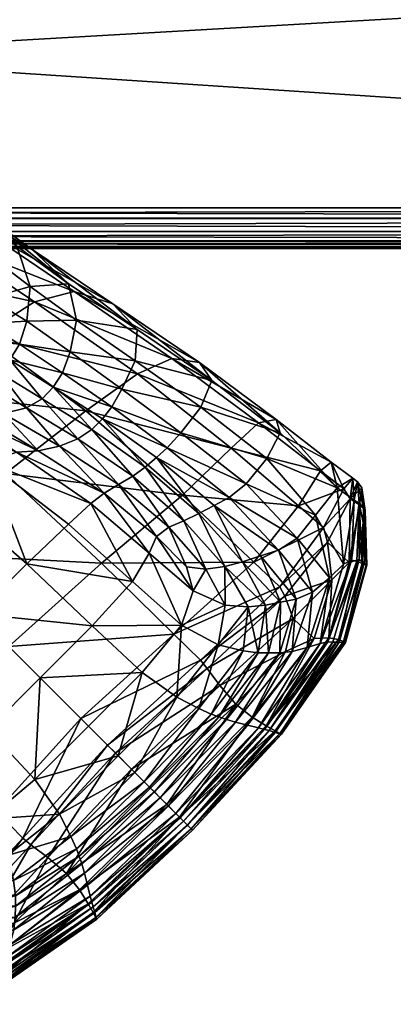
# Model space of a CAD drawing. Header units: millimetres. Extents: x -1220 to 1220, y -575 to 575.
# Tile 97 of 144: x 1014 to 1039, y -575 to -510. Entities that reach past the tile are written whole.
import ezdxf

# ---------------------------------------------------------------- set-up
doc = ezdxf.new("R2010")
doc.units = ezdxf.units.MM
doc.layers.get('0').update_dxf_attribs({"true_color": 0x5890e1})

msp = doc.modelspace()

# ---------------------------------------------------------------- meshes
at = {"color": 221, "true_color": 0xe5a6d7}
mesh = msp.add_polyface(dxfattribs=at)
corners = [(1182.76, -497.29, 720.799), (1178.756, -498.94, 720.799), (1179.073, -499.883, 720.708), (1182.314, -496.401, 720.89), (1178.44, -497.997, 720.89), (1173.668, -500.28, 720.799), (1173.47, -499.305, 720.89), (1181.416, -494.613, 720.951), (1177.803, -496.101, 720.951), (1178.121, -497.049, 720.921), (1181.865, -495.507, 720.921), (1173.074, -497.345, 720.951), (1173.272, -498.325, 720.921), (1167.129, -498.195, 720.951), (1167.222, -499.189, 720.921), (1167.314, -500.184, 720.89), (1159.423, -498.53, 720.951), (1159.445, -499.528, 720.921), (821.787, -498.53, 720.951), (821, -498.53, 720.951), (821, -499.528, 720.921), (821.787, -499.528, 720.921), (820.562, -498.529, 720.889), (1179.188, -500.226, 720.663), (1183.37, -498.503, 720.663), (1167.456, -501.717, 710.949), (1159.5, -502.062, 710.949), (1159.488, -464.426, 710.949), (821.787, -464.426, 720.951), (821, -464.426, 720.951), (821, -464.426, 710.949), (821.787, -464.426, 710.949), (821.787, -522.214, 710.949), (841.938, -464.426, 710.949), (841.938, -502.062, 710.949), (1159.488, 0, 710.949), (1197.06, 0, 710.949), (841.938, 0, 710.949), (821.787, 0, 710.949), (821, 0, 710.949), (820.562, -464.426, 711.012), (821, 0, 720.951), (821.787, 0, 720.951), (1193.527, 0, 720.951), (1159.488, 0, 720.951), (1159.488, -464.426, 720.951), (1196.714, -472.459, 710.949), (1178.93, -499.457, 710.949), (1184.121, -492.99, 720.951), (1191.098, -482.806, 720.951)]
mesh.append_faces([[corners[k] for k in face] for face in [(25, 26, 27), (46, 47, 27), (47, 25, 27), (11, 8, 13), (8, 48, 13), (16, 13, 45), (13, 49, 45)]], dxfattribs={"color": 221})
mesh.append_faces([[corners[k] for k in face] for face in [(0, 1, 2), (3, 4, 1), (5, 1, 4), (4, 6, 5), (7, 8, 9), (9, 10, 7), (10, 9, 4), (8, 11, 12), (12, 9, 8), (9, 12, 6), (6, 4, 9), (11, 13, 14), (14, 12, 11), (12, 14, 15), (15, 6, 12), (13, 16, 17), (17, 14, 13), (18, 19, 20), (20, 21, 18), (20, 19, 22), (2, 23, 24), (16, 18, 21), (21, 17, 16), (18, 28, 29), (29, 19, 18), (30, 31, 32), (31, 33, 34), (34, 32, 31), (34, 33, 27), (27, 26, 34), (27, 35, 36), (35, 27, 33), (33, 37, 35), (37, 33, 31), (31, 38, 37), (38, 31, 30), (30, 39, 38), (39, 30, 40), (41, 29, 28), (28, 42, 41), (43, 44, 45), (18, 16, 45), (45, 28, 18), (28, 45, 44), (44, 42, 28)]], dxfattribs={"vtx2": -1, "color": 221})
mesh = msp.add_polyface(dxfattribs=at)
corners = [(1173.865, -501.255, 720.708), (1179.073, -499.883, 720.708), (1178.756, -498.94, 720.799), (1173.668, -500.28, 720.799), (1167.498, -502.165, 720.707), (1167.406, -501.175, 720.799), (1173.47, -499.305, 720.89), (1167.314, -500.184, 720.89), (1159.51, -502.514, 720.707), (1159.488, -501.52, 720.799), (1159.467, -500.526, 720.89), (821.787, -502.515, 720.707), (821.787, -501.52, 720.799), (821.787, -500.526, 720.89), (1167.222, -499.189, 720.921), (1159.445, -499.528, 720.921), (821.787, -499.528, 720.921), (821, -499.528, 720.921), (821, -500.526, 720.89), (1159.955, -523.001, 710.949), (1159.5, -502.062, 710.949), (1167.456, -501.717, 710.949), (1169.396, -522.591, 710.949), (1177.935, -521.371, 710.949), (1173.776, -500.814, 710.949), (1185.61, -519.351, 710.949), (1178.93, -499.457, 710.949), (1173.937, -501.609, 720.663), (1179.188, -500.226, 720.663), (1167.531, -502.525, 720.663), (1159.518, -502.876, 720.663), (821, -502.515, 720.707), (821, -502.876, 720.663), (821.787, -502.876, 720.663), (1177.796, -520.688, 718.274), (1185.389, -518.691, 718.274), (1169.332, -521.896, 718.274), (1159.94, -522.303, 718.274), (821.787, -522.303, 718.274), (821, -501.52, 720.799), (821.787, -522.214, 710.949), (821, -523.001, 710.949), (821, -464.426, 710.949), (841.938, -502.062, 710.949)]
mesh.append_faces([[corners[k] for k in face] for face in [(20, 19, 43), (43, 19, 40), (24, 21, 26)]], dxfattribs={"color": 221})
mesh.append_faces([[corners[k] for k in face] for face in [(0, 1, 2), (2, 3, 0), (4, 0, 3), (3, 5, 4), (5, 3, 6), (6, 7, 5), (8, 4, 5), (5, 9, 8), (9, 5, 7), (7, 10, 9), (11, 8, 9), (9, 12, 11), (12, 9, 10), (10, 13, 12), (14, 15, 10), (10, 7, 14), (16, 17, 18), (18, 13, 16), (19, 20, 21), (21, 22, 19), (23, 22, 21), (21, 24, 23), (25, 23, 24), (24, 26, 25), (0, 27, 28), (28, 1, 0), (4, 29, 27), (27, 0, 4), (8, 30, 29), (29, 4, 8), (31, 32, 33), (33, 11, 31), (27, 34, 35), (35, 28, 27), (29, 36, 34), (34, 27, 29), (37, 36, 29), (29, 30, 37), (38, 33, 32), (31, 11, 12), (12, 39, 31), (39, 12, 13), (13, 18, 39), (15, 16, 13), (13, 10, 15), (8, 11, 33), (33, 30, 8), (30, 33, 38), (40, 41, 42)]], dxfattribs={"vtx2": -1, "color": 221})
mesh = msp.add_polyface(dxfattribs=at)
corners = [(821.787, -523.016, 718.186), (1159.955, -523.017, 718.186), (1159.94, -522.303, 718.274), (821.787, -522.303, 718.274), (821.787, -525.001, 715.942), (821, -525.001, 715.942), (821, -525.001, 715.659), (821.787, -525.001, 715.659), (821, -523.016, 718.186), (821, -523.885, 717.955), (821.787, -523.885, 717.955), (821, -524.505, 717.503), (821.787, -524.505, 717.503), (821.787, -523.001, 710.949), (1159.955, -523.001, 710.949), (1159.974, -523.876, 711.074), (821.787, -523.876, 711.074), (1159.988, -524.501, 711.449), (821.787, -524.501, 711.449), (1159.998, -525.001, 715.942), (1159.996, -524.877, 716.833), (821.787, -524.877, 716.833), (1159.988, -524.505, 717.503), (821.787, -525.001, 712.949), (821, -525.001, 712.949), (821, -524.876, 712.074), (821.787, -524.876, 712.074), (821, -524.501, 711.449), (821, -523.001, 710.949), (821.787, -522.214, 710.949), (821, -502.876, 720.663), (821, -522.303, 718.274), (1159.998, -525.001, 713.256), (1159.998, -525.001, 715.659), (821.787, -525.001, 713.256), (821, -525.001, 713.256), (820.562, -524.939, 715.656), (1159.998, -525.001, 712.949), (1159.974, -523.885, 717.955), (821, -523.876, 711.074), (821, -524.877, 716.833), (1159.996, -524.876, 712.074), (1159.518, -502.876, 720.663)]
mesh.append_faces([[corners[k] for k in face] for face in [(13, 28, 29), (14, 13, 29)]], dxfattribs={"color": 221})
mesh.append_faces([[corners[k] for k in face] for face in [(0, 1, 2), (2, 3, 0), (4, 5, 6), (6, 7, 4), (0, 8, 9), (9, 10, 0), (10, 9, 11), (11, 12, 10), (13, 14, 15), (15, 16, 13), (16, 15, 17), (17, 18, 16), (4, 19, 20), (20, 21, 4), (21, 20, 22), (22, 12, 21), (23, 24, 25), (25, 26, 23), (26, 25, 27), (27, 18, 26), (30, 31, 3), (32, 33, 7), (7, 34, 32), (35, 6, 36), (34, 23, 37), (8, 0, 3), (3, 31, 8), (19, 4, 7), (1, 0, 10), (10, 38, 1), (38, 10, 12), (12, 22, 38), (28, 13, 16), (16, 39, 28), (39, 16, 18), (18, 27, 39), (5, 4, 21), (21, 40, 5), (40, 21, 12), (12, 11, 40), (37, 23, 26), (26, 41, 37), (41, 26, 18), (18, 17, 41), (3, 2, 42), (35, 34, 7), (7, 6, 35), (24, 23, 34), (34, 35, 24)]], dxfattribs={"vtx2": -1, "color": 221})
at = {"color": 196, "true_color": 0x390888}
mesh = msp.add_polyface(dxfattribs=at)
corners = [(1008.247, -520.091, 28.279), (1011.211, -522.262, 20.885), (1014.101, -524.854, 22.01), (1011.491, -522.857, 29.62), (1004.297, -518.329, 26.829), (1007.577, -520.673, 19.627), (1015.105, -525.072, 14.304), (1011.912, -523.784, 13.032), (1005.941, -520.76, 63.551), (1003.602, -517.428, 62.353), (1004.509, -518.122, 58.144), (1006.765, -521.438, 59.291), (1007.162, -523.906, 64.448), (1007.869, -524.455, 60.083), (1006.665, -523.498, 67.68), (1005.359, -520.213, 66.78), (1007.477, -520.052, 45.472), (1005.836, -518.995, 52.409), (1001.966, -516.08, 50.844), (1007.979, -522.304, 53.449), (1009.406, -523.305, 46.402), (1006.278, -523.164, 70.314), (1004.872, -519.74, 69.531), (1005.907, -522.84, 72.751), (1004.408, -519.269, 72.143), (1003.897, -518.726, 74.953), (1005.461, -522.457, 75.391), (1004.923, -521.974, 78.479), (1003.324, -518.122, 78.089), (1005.703, -518.438, 36.105), (1009.322, -521.298, 37.658), (1003.603, -517.151, 43.811), (1001.483, -516.575, 34.437), (1008.993, -524.321, 12.081), (1004.452, -521.027, 18.589), (1001.127, -522.964, 17.749), (1010.867, -524.387, 38.531), (1012.638, -525.729, 30.419), (1005.248, -525.863, 78.349), (1004.276, -521.348, 82.258)]
mesh.append_faces([[corners[k] for k in face] for face in [(0, 1, 2), (2, 3, 0), (1, 0, 4), (4, 5, 1), (6, 1, 5), (5, 7, 6), (8, 9, 10), (10, 11, 8), (12, 8, 11), (11, 13, 12), (8, 12, 14), (14, 15, 8), (9, 8, 15), (16, 17, 18), (19, 17, 16), (16, 20, 19), (13, 11, 19), (17, 19, 11), (11, 10, 17), (21, 22, 15), (15, 14, 21), (22, 21, 23), (23, 24, 22), (25, 24, 23), (23, 26, 25), (26, 27, 28), (29, 0, 3), (3, 30, 29), (31, 29, 30), (30, 16, 31), (0, 29, 32), (32, 4, 0), (33, 34, 35), (34, 33, 7), (7, 5, 34), (36, 20, 16), (16, 30, 36), (30, 3, 37), (38, 27, 26), (39, 27, 38)]], dxfattribs={"vtx2": -1, "color": 196})
at = {"color": 221, "true_color": 0xe5a6d7}
mesh = msp.add_polyface(dxfattribs=at)
corners = [(1169.582, -524.585, 715.942), (1159.998, -525.001, 715.942), (1159.998, -525.001, 715.659), (1169.582, -524.585, 715.659), (1178.332, -523.335, 715.942), (1178.332, -523.335, 715.659), (1185.389, -518.691, 718.274), (1177.796, -520.688, 718.274), (1177.938, -521.389, 718.186), (1169.398, -522.608, 718.186), (1169.332, -521.896, 718.274), (1159.955, -523.017, 718.186), (1159.94, -522.303, 718.274), (1169.57, -524.461, 716.833), (1159.996, -524.877, 716.833), (1169.536, -524.09, 717.503), (1159.988, -524.505, 717.503), (1169.582, -524.585, 712.949), (1159.998, -525.001, 712.949), (1159.996, -524.876, 712.074), (1169.57, -524.46, 712.074), (1159.988, -524.501, 711.449), (1169.536, -524.086, 711.449), (1178.307, -523.213, 716.833), (1178.233, -522.848, 717.503), (1178.332, -523.335, 712.949), (1178.307, -523.212, 712.074), (1178.233, -522.844, 711.449), (1185.616, -519.369, 718.186), (1178.11, -522.24, 717.954), (1169.478, -523.473, 717.954), (1159.974, -523.885, 717.955), (1159.955, -523.001, 710.949), (1169.396, -522.591, 710.949), (1169.478, -523.463, 711.074), (1159.974, -523.876, 711.074), (1177.935, -521.371, 710.949), (1178.108, -522.23, 711.074), (1169.582, -524.585, 713.256), (1159.998, -525.001, 713.256), (1178.332, -523.335, 713.256), (821.787, -525.001, 713.256), (821.787, -525.001, 715.659)]
mesh.append_faces([[corners[k] for k in face] for face in [(0, 1, 2), (2, 3, 0), (4, 0, 3), (3, 5, 4), (6, 7, 8), (9, 8, 7), (7, 10, 9), (11, 9, 10), (10, 12, 11), (1, 0, 13), (13, 14, 1), (14, 13, 15), (15, 16, 14), (17, 18, 19), (19, 20, 17), (20, 19, 21), (21, 22, 20), (0, 4, 23), (23, 13, 0), (13, 23, 24), (24, 15, 13), (25, 17, 20), (20, 26, 25), (26, 20, 22), (22, 27, 26), (28, 8, 29), (8, 9, 30), (30, 29, 8), (29, 30, 15), (15, 24, 29), (9, 11, 31), (31, 30, 9), (30, 31, 16), (16, 15, 30), (32, 33, 34), (34, 35, 32), (35, 34, 22), (22, 21, 35), (33, 36, 37), (37, 34, 33), (34, 37, 27), (27, 22, 34), (38, 3, 2), (2, 39, 38), (40, 5, 3), (3, 38, 40), (17, 38, 39), (39, 18, 17), (25, 40, 38), (38, 17, 25), (18, 39, 41), (42, 2, 1)]], dxfattribs={"vtx2": -1, "color": 221})
at = {"color": 196, "true_color": 0x390888}
mesh = msp.add_polyface(dxfattribs=at)
corners = [(1015.259, -528.522, 6.385), (1008.993, -524.321, 12.081), (1005.649, -526.42, 11.347), (1008.891, -525.209, 54.051), (1007.979, -522.304, 53.449), (1009.406, -523.305, 46.402), (1010.036, -526.044, 47.012), (1007.869, -524.455, 60.083), (1001.127, -522.964, 17.749), (1011.112, -526.838, 39.626), (1004.541, -530.327, 77.818), (1005.248, -525.863, 78.349), (1005.807, -526.017, 75.289), (1005.461, -522.457, 75.391), (1005.907, -522.84, 72.751), (1006.272, -526.023, 72.856), (1005.439, -529.378, 74.736), (1005.949, -528.997, 72.614), (1006.633, -526.075, 70.623), (1006.346, -528.745, 70.624), (1006.278, -523.164, 70.314), (1006.665, -523.498, 67.68), (1007.004, -526.157, 68.12), (1006.758, -528.529, 68.27), (1007.502, -526.254, 64.875), (1007.313, -528.26, 65.053), (1007.162, -523.906, 64.448), (1008.174, -526.47, 60.424), (1008.006, -528.069, 60.568), (1009.067, -526.91, 54.303), (1008.828, -528.09, 54.408), (1010.01, -527.403, 47.711), (1009.777, -528.236, 47.262), (1010.829, -527.78, 41.845), (1004.607, -525.365, 82.462), (1004.276, -521.348, 82.258), (1003.819, -529.441, 82.827)]
mesh.append_faces([[corners[k] for k in face] for face in [(0, 1, 2), (3, 4, 5), (5, 6, 3), (4, 3, 7), (8, 2, 1), (9, 6, 5), (10, 11, 12), (13, 12, 11), (12, 13, 14), (14, 15, 12), (16, 12, 15), (15, 17, 16), (18, 19, 17), (17, 15, 18), (20, 18, 15), (15, 14, 20), (18, 20, 21), (21, 22, 18), (19, 18, 22), (22, 23, 19), (24, 25, 23), (23, 22, 24), (26, 24, 22), (22, 21, 26), (24, 26, 7), (7, 27, 24), (25, 24, 27), (27, 28, 25), (29, 30, 28), (28, 27, 29), (3, 29, 27), (27, 7, 3), (29, 3, 6), (6, 31, 29), (30, 29, 31), (31, 32, 30), (32, 31, 33), (11, 34, 35), (34, 11, 10), (10, 36, 34)]], dxfattribs={"vtx2": -1, "color": 196})
mesh = msp.add_polyface(dxfattribs=at)
corners = [(1022.059, -530.359, 10.708), (1017.506, -527.338, 15.487), (1015.105, -525.072, 14.304), (1020.436, -528.644, 8.911), (1011.912, -523.784, 13.032), (1017.892, -527.84, 7.24), (1024.337, -532.273, 3.087), (1015.259, -528.522, 6.385), (1008.993, -524.321, 12.081), (1005.649, -526.42, 11.347), (1011.837, -530.72, 5.966), (1022.073, -533.266, 2.273), (1011.211, -522.262, 20.885), (1014.101, -524.854, 22.01), (1012.958, -533.21, 23.137), (1010.789, -531.926, 31.128), (1011.37, -531.004, 31.07), (1013.635, -532.342, 23.105), (1014.992, -527.51, 22.649), (1018.049, -529.734, 16.173), (1014.757, -529.803, 22.954), (1017.623, -531.834, 16.503), (1012.296, -528.272, 31.937), (1012.638, -525.729, 30.419), (1011.491, -522.857, 29.62), (1009.933, -530.329, 39.259), (1010.867, -524.387, 38.531), (1011.112, -526.838, 39.626), (1009.406, -523.305, 46.402), (1009.322, -521.298, 37.658), (1010.475, -529.334, 39.189), (1010.846, -528.422, 39.82), (1012, -529.95, 31.015), (1014.269, -531.31, 23.075), (1017.116, -533.214, 16.618), (1010.829, -527.78, 41.845), (1009.777, -528.236, 47.262), (1010.01, -527.403, 47.711), (1010.036, -526.044, 47.012)]
mesh.append_faces([[corners[k] for k in face] for face in [(0, 1, 2), (3, 2, 4), (4, 5, 3), (6, 5, 7), (8, 7, 5), (5, 4, 8), (9, 10, 7), (11, 7, 10), (12, 2, 1), (1, 13, 12), (14, 15, 16), (16, 17, 14), (18, 13, 1), (1, 19, 18), (20, 18, 19), (19, 21, 20), (18, 20, 22), (22, 23, 18), (13, 18, 23), (23, 24, 13), (25, 16, 15), (26, 23, 22), (22, 27, 26), (28, 26, 27), (23, 26, 29), (30, 31, 22), (22, 32, 30), (25, 30, 32), (32, 16, 25), (33, 17, 16), (16, 32, 33), (20, 33, 32), (32, 22, 20), (33, 20, 21), (21, 34, 33), (35, 31, 36), (27, 35, 37), (37, 38, 27), (35, 27, 22), (22, 31, 35)]], dxfattribs={"vtx2": -1, "color": 196})
mesh = msp.add_polyface(dxfattribs=at)
corners = [(1020.436, -528.644, 8.911), (1026.161, -532.531, 5.307), (1026.984, -533.708, 7.82), (1022.059, -530.359, 10.708), (1015.105, -525.072, 14.304), (1017.892, -527.84, 7.24), (1024.337, -532.273, 3.087), (1015.259, -528.522, 6.385), (1022.073, -533.266, 2.273), (1021.93, -532.409, 11.94), (1026.247, -535.472, 9.513), (1021.038, -534.281, 12.652), (1024.937, -537.173, 10.481), (1017.623, -531.834, 16.503), (1018.049, -529.734, 16.173), (1017.506, -527.338, 15.487), (1018.135, -537.566, 12.538), (1021.755, -540.036, 10.609), (1020.818, -540.584, 9.821), (1016.911, -538.051, 11.484), (1019.863, -541.158, 9.027), (1024.147, -543.404, 8.993), (1025.141, -542.991, 9.404), (1023.322, -544.021, 8.538), (1019.052, -536.959, 12.89), (1022.582, -539.432, 10.858), (1019.764, -536.25, 12.89), (1023.332, -538.799, 10.838), (1026.136, -542.497, 9.489), (1027.133, -541.968, 9.41), (1028.256, -538.189, 0.516), (1030.064, -536.515, 1.409), (1018.651, -535.723, 2.168), (1025.052, -541.284, 0.516), (1013.352, -539.853, 2.078), (1019.694, -545.775, 0.516), (1020.371, -535.459, 12.89), (1017.116, -533.214, 16.618), (1024.042, -538.164, 10.818), (1028.134, -541.448, 9.328), (1029.255, -540.544, 9.067)]
mesh.append_faces([[corners[k] for k in face] for face in [(0, 1, 2), (2, 3, 0), (4, 0, 3), (1, 0, 5), (5, 6, 1), (7, 8, 6), (9, 3, 2), (2, 10, 9), (11, 9, 10), (10, 12, 11), (9, 11, 13), (13, 14, 9), (3, 9, 14), (14, 15, 3), (16, 17, 18), (19, 18, 20), (21, 18, 17), (17, 22, 21), (23, 20, 18), (24, 25, 17), (17, 16, 24), (25, 24, 26), (26, 27, 25), (25, 28, 22), (22, 17, 25), (28, 25, 27), (27, 29, 28), (8, 30, 31), (31, 6, 8), (30, 8, 32), (32, 33, 30), (34, 35, 33), (11, 36, 37), (36, 11, 12), (12, 38, 36), (26, 36, 38), (38, 27, 26), (39, 29, 27), (27, 38, 39), (38, 12, 40)]], dxfattribs={"vtx2": -1, "color": 196})
mesh = msp.add_polyface(dxfattribs=at)
corners = [(1011.837, -530.72, 5.966), (1018.651, -535.723, 2.168), (1022.073, -533.266, 2.273), (1016.911, -538.051, 11.484), (1013.228, -535.888, 15.124), (1014.735, -535.522, 16.26), (1018.135, -537.566, 12.538), (1020.818, -540.584, 9.821), (1019.863, -541.158, 9.027), (1015.515, -538.366, 10.431), (1011.432, -535.921, 13.975), (1014.077, -538.46, 10.082), (1018.984, -541.836, 8.76), (1012.188, -539.137, 10.05), (1017.509, -543.201, 8.748), (1007.331, -535.599, 13.478), (1009.532, -535.51, 13.564), (1006.924, -534.46, 5.603), (1013.352, -539.853, 2.078), (1015.77, -534.933, 16.633), (1019.052, -536.959, 12.89), (1016.506, -534.153, 16.625), (1019.764, -536.25, 12.89), (1012.958, -533.21, 23.137), (1012.011, -533.845, 22.839), (1010.789, -531.926, 31.128), (1010.004, -532.615, 30.944), (1013.635, -532.342, 23.105), (1014.768, -545.834, 8.721), (1009.434, -541.199, 9.949), (1025.052, -541.284, 0.516), (1010.567, -534.179, 21.879), (1008.77, -534.101, 20.883), (1014.269, -531.31, 23.075), (1017.116, -533.214, 16.618), (1020.371, -535.459, 12.89), (1017.623, -531.834, 16.503), (1021.038, -534.281, 12.652)]
mesh.append_faces([[corners[k] for k in face] for face in [(0, 1, 2), (3, 4, 5), (5, 6, 3), (7, 3, 6), (8, 9, 3), (4, 3, 9), (9, 10, 4), (11, 9, 8), (8, 12, 11), (13, 11, 12), (12, 14, 13), (11, 13, 15), (15, 16, 11), (9, 11, 16), (16, 10, 9), (17, 18, 1), (1, 0, 17), (19, 20, 6), (6, 5, 19), (20, 19, 21), (21, 22, 20), (23, 19, 5), (5, 24, 23), (25, 23, 24), (24, 26, 25), (19, 23, 27), (27, 21, 19), (28, 29, 13), (30, 1, 18), (26, 24, 31), (4, 31, 24), (24, 5, 4), (31, 4, 10), (10, 32, 31), (27, 33, 34), (34, 21, 27), (35, 22, 21), (21, 34, 35), (34, 36, 37)]], dxfattribs={"vtx2": -1, "color": 196})
mesh = msp.add_polyface(dxfattribs=at)
corners = [(1036.297, -540.161, 4.033), (1035.706, -540.876, 0.961), (1036.13, -541.538, 0.648), (1036.603, -540.414, 4.004), (1036.386, -541.615, 7.084), (1036.711, -541.805, 6.946), (1035.266, -540.798, 7.461), (1034.876, -539.1, 4.062), (1034.159, -539.679, 1.077), (1034.363, -543.418, -0.063), (1032.717, -542.003, 0.082), (1036.896, -540.805, 3.976), (1037.119, -542.31, 3.956), (1037.132, -543.208, 5.805), (1037.008, -542.125, 6.622), (1036.748, -541.919, 1.324), (1036.982, -543.087, 2.115), (1030.612, -538.858, 8.453), (1031.506, -537.177, 6.966), (1033.842, -542.603, 8.156), (1029.255, -540.544, 9.067), (1032.615, -544.137, 8.283), (1024.937, -537.173, 10.481), (1026.247, -535.472, 9.513), (1026.984, -533.708, 7.82), (1031.235, -536.287, 4.088), (1026.161, -532.531, 5.307), (1024.337, -532.273, 3.087), (1030.064, -536.515, 1.409), (1028.256, -538.189, 0.516), (1025.052, -541.284, 0.516), (1028.134, -541.448, 9.328), (1024.042, -538.164, 10.818)]
mesh.append_faces([[corners[k] for k in face] for face in [(0, 1, 2), (2, 3, 0), (4, 0, 3), (3, 5, 4), (0, 4, 6), (6, 7, 0), (1, 0, 7), (7, 8, 1), (2, 1, 9), (10, 9, 1), (1, 8, 10), (11, 12, 13), (13, 14, 11), (3, 11, 14), (14, 5, 3), (11, 3, 2), (2, 15, 11), (12, 11, 15), (15, 16, 12), (17, 18, 6), (6, 19, 17), (20, 17, 19), (19, 21, 20), (17, 20, 22), (22, 23, 17), (18, 17, 23), (23, 24, 18), (25, 7, 6), (6, 18, 25), (26, 25, 18), (18, 24, 26), (25, 26, 27), (27, 28, 25), (7, 25, 28), (28, 8, 7), (29, 10, 8), (8, 28, 29), (10, 29, 30), (20, 31, 32), (31, 20, 21)]], dxfattribs={"vtx2": -1, "color": 196})
mesh = msp.add_polyface(dxfattribs=at)
corners = [(1026.594, -546.176, 8.621), (1024.147, -543.404, 8.993), (1025.141, -542.991, 9.404), (1027.833, -546.008, 8.708), (1025.314, -546.014, 8.48), (1023.322, -544.021, 8.538), (1020.818, -540.584, 9.821), (1022.834, -545.126, 8.327), (1018.984, -541.836, 8.76), (1019.863, -541.158, 9.027), (1025.751, -547.609, 8.333), (1024.991, -549.874, 8.188), (1021.736, -546.997, 8.259), (1017.509, -543.201, 8.748), (1026.136, -542.497, 9.489), (1024.662, -554.633, 8.076), (1022.375, -552.992, 8.139), (1027.394, -551.183, 8.14), (1026.122, -555.372, 8.038), (1009.434, -541.199, 9.949), (1014.768, -545.834, 8.721), (1011.422, -549.126, 8.704), (1012.188, -539.137, 10.05), (1019.08, -549.912, 8.236), (1015.643, -553.348, 8.236), (1018.831, -556.536, 8.139), (1027.857, -548.566, 8.329), (1026.231, -552.197, -0.063), (1024.479, -550.475, 0.082), (1018.335, -556.04, 0.082), (1026.67, -552.728, -0.063), (1020.089, -557.794, -0.063), (1027.517, -553.855, -0.063), (1020.61, -558.315, -0.063), (1019.694, -545.775, 0.516), (1029.755, -545.719, 0.082), (1025.052, -541.284, 0.516), (1013.352, -539.853, 2.078), (1007.432, -545.137, 2.036), (1013.571, -551.276, 0.516), (1012.207, -556.784, 8.236)]
mesh.append_faces([[corners[k] for k in face] for face in [(0, 1, 2), (2, 3, 0), (1, 0, 4), (4, 5, 1), (6, 1, 5), (7, 8, 9), (9, 5, 7), (10, 7, 5), (5, 4, 10), (7, 10, 11), (11, 12, 7), (8, 7, 12), (12, 13, 8), (3, 2, 14), (15, 16, 11), (11, 17, 15), (18, 15, 17), (19, 20, 21), (22, 13, 20), (23, 12, 11), (11, 16, 23), (24, 23, 16), (16, 25, 24), (23, 24, 21), (21, 20, 23), (12, 23, 20), (20, 13, 12), (11, 10, 26), (10, 4, 0), (27, 28, 29), (30, 27, 31), (32, 30, 33), (34, 28, 35), (35, 36, 34), (34, 37, 38), (38, 39, 34), (28, 34, 39), (39, 29, 28), (21, 24, 40)]], dxfattribs={"vtx2": -1, "color": 196})
mesh = msp.add_polyface(dxfattribs=at)
corners = [(1037.212, -545.903, 3.95), (1037.049, -545.781, 1.569), (1035.69, -550.96, 1.569), (1037.18, -545.91, 6.337), (1035.819, -551.018, 3.95), (1037.132, -543.208, 5.805), (1037.119, -542.31, 3.956), (1036.982, -543.087, 2.115), (1036.22, -545.58, 8.046), (1036.386, -541.615, 7.084), (1036.711, -541.805, 6.946), (1036.566, -545.653, 7.891), (1034.636, -550.987, 7.983), (1034.14, -551.081, 7.985), (1035.683, -545.853, 8.054), (1035.266, -540.798, 7.461), (1034.363, -543.418, -0.063), (1034.619, -544.39, -0.063), (1036.13, -541.538, 0.648), (1032.717, -542.003, 0.082), (1029.755, -545.719, 0.082), (1031.471, -547.34, -0.063), (1031.806, -547.969, -0.063), (1034.909, -546.875, -0.063), (1036.058, -545.737, 0.063), (1036.925, -545.795, 7.486), (1035.723, -551.024, 6.332), (1035.394, -551.008, 7.466), (1037.008, -542.125, 6.622), (1036.718, -545.549, 0.44), (1036.748, -541.919, 1.324), (1034.716, -550.716, 0.063), (1035.343, -550.82, 0.44), (1034.753, -546.745, 8.019), (1033.641, -547.698, 8), (1032.615, -544.137, 8.283), (1033.842, -542.603, 8.156), (1032.559, -548.155, 8.055), (1031.516, -548.362, 8.146), (1030.188, -545.305, 8.535), (1031.392, -544.912, 8.41)]
mesh.append_faces([[corners[k] for k in face] for face in [(0, 1, 2), (3, 0, 4), (0, 3, 5), (5, 6, 0), (1, 0, 6), (6, 7, 1), (8, 9, 10), (10, 11, 8), (12, 8, 11), (13, 14, 8), (9, 8, 14), (14, 15, 9), (16, 17, 18), (16, 19, 20), (20, 21, 16), (17, 16, 21), (21, 22, 17), (17, 23, 24), (24, 18, 17), (23, 17, 22), (25, 3, 26), (11, 25, 27), (25, 11, 10), (10, 28, 25), (3, 25, 28), (28, 5, 3), (29, 1, 7), (7, 30, 29), (24, 29, 30), (30, 18, 24), (29, 24, 31), (1, 29, 32), (33, 34, 35), (35, 36, 33), (14, 33, 36), (36, 15, 14), (37, 38, 39), (39, 40, 37), (34, 37, 40), (40, 35, 34)]], dxfattribs={"vtx2": -1, "color": 196})
mesh = msp.add_polyface(dxfattribs=at)
corners = [(1031.853, -551.605, -0.063), (1028.576, -555.092, -0.063), (1029.651, -555.953, -0.063), (1026.136, -542.497, 9.489), (1029.016, -545.694, 8.657), (1027.833, -546.008, 8.708), (1027.133, -541.968, 9.41), (1030.188, -545.305, 8.535), (1026.937, -555.75, 8.013), (1026.122, -555.372, 8.038), (1029.044, -551.577, 8.104), (1030.038, -551.711, 8.069), (1027.436, -555.935, 7.996), (1030.729, -551.713, 8.035), (1030.524, -548.562, 8.234), (1029.374, -548.662, 8.301), (1031.516, -548.362, 8.146), (1027.394, -551.183, 8.14), (1027.857, -548.566, 8.329), (1024.991, -549.874, 8.188), (1026.594, -546.176, 8.621), (1025.751, -547.609, 8.333), (1026.231, -552.197, -0.063), (1026.67, -552.728, -0.063), (1031.806, -547.969, -0.063), (1031.471, -547.34, -0.063), (1024.479, -550.475, 0.082), (1029.755, -545.719, 0.082), (1027.517, -553.855, -0.063), (1032.364, -549.426, -0.063), (1029.336, -556.478, 7.963), (1028.548, -556.272, 7.967), (1032.298, -551.614, 7.975), (1030.06, -556.661, 7.963), (1033.275, -551.348, 7.977), (1025.052, -541.284, 0.516), (1032.717, -542.003, 0.082), (1032.615, -544.137, 8.283), (1031.392, -544.912, 8.41), (1028.134, -541.448, 9.328), (1027.944, -556.1, 7.979), (1031.466, -551.708, 7.999)]
mesh.append_faces([[corners[k] for k in face] for face in [(0, 1, 2), (3, 4, 5), (4, 3, 6), (6, 7, 4), (8, 9, 10), (10, 11, 8), (12, 8, 11), (11, 13, 12), (13, 11, 14), (15, 14, 11), (11, 10, 15), (14, 15, 5), (5, 4, 14), (16, 14, 4), (4, 7, 16), (17, 10, 9), (18, 17, 19), (20, 18, 21), (18, 20, 5), (5, 15, 18), (17, 18, 15), (15, 10, 17), (22, 23, 24), (24, 25, 22), (26, 22, 25), (25, 27, 26), (28, 1, 0), (0, 29, 28), (23, 28, 29), (29, 24, 23), (30, 31, 32), (33, 30, 34), (35, 27, 36), (37, 38, 39), (6, 39, 38), (38, 7, 6), (40, 12, 13), (13, 41, 40), (31, 40, 41), (41, 32, 31)]], dxfattribs={"vtx2": -1, "color": 196})
mesh = msp.add_polyface(dxfattribs=at)
corners = [(1029.651, -555.953, -0.063), (1033.748, -550.764, -0.063), (1031.853, -551.605, -0.063), (1030.57, -556.515, 0.063), (1034.716, -550.716, 0.063), (1035.69, -550.96, 1.569), (1035.819, -551.018, 3.95), (1037.212, -545.903, 3.95), (1035.723, -551.024, 6.332), (1037.18, -545.91, 6.337), (1030.474, -556.764, 7.963), (1030.06, -556.661, 7.963), (1034.14, -551.081, 7.985), (1034.636, -550.987, 7.983), (1030.775, -556.844, 7.837), (1034.982, -550.989, 7.85), (1031.583, -557.086, 3.95), (1031.477, -557.029, 1.569), (1030.524, -548.562, 8.234), (1031.516, -548.362, 8.146), (1030.729, -551.713, 8.035), (1036.566, -545.653, 7.891), (1036.22, -545.58, 8.046), (1034.909, -546.875, -0.063), (1036.058, -545.737, 0.063), (1031.806, -547.969, -0.063), (1032.364, -549.426, -0.063), (1031.159, -556.856, 0.44), (1035.343, -550.82, 0.44), (1035.394, -551.008, 7.466), (1036.925, -545.795, 7.486), (1036.718, -545.549, 0.44), (1037.049, -545.781, 1.569), (1031.158, -556.957, 7.459), (1031.477, -557.054, 6.33), (1032.298, -551.614, 7.975), (1033.275, -551.348, 7.977), (1029.336, -556.478, 7.963), (1034.753, -546.745, 8.019), (1035.683, -545.853, 8.054), (1033.641, -547.698, 8), (1032.559, -548.155, 8.055), (1031.466, -551.708, 7.999)]
mesh.append_faces([[corners[k] for k in face] for face in [(0, 1, 2), (1, 0, 3), (3, 4, 1), (5, 6, 7), (6, 8, 9), (10, 11, 12), (12, 13, 10), (14, 10, 13), (13, 15, 14), (8, 6, 16), (6, 5, 17), (18, 19, 20), (21, 15, 13), (22, 13, 12), (23, 1, 4), (4, 24, 23), (25, 26, 23), (1, 23, 26), (26, 2, 1), (27, 17, 5), (5, 28, 27), (3, 27, 28), (28, 4, 3), (8, 29, 30), (29, 15, 21), (4, 28, 31), (28, 5, 32), (33, 14, 15), (15, 29, 33), (29, 8, 34), (35, 36, 37), (36, 12, 11), (38, 39, 12), (12, 36, 38), (40, 38, 36), (36, 35, 40), (41, 40, 35), (35, 42, 41), (19, 41, 42), (42, 20, 19)]], dxfattribs={"vtx2": -1, "color": 196})
mesh = msp.add_polyface(dxfattribs=at)
corners = [(1018.248, -567.356, -0.063), (1017.387, -566.281, -0.063), (1013.9, -569.558, -0.063), (1014.006, -567.743, 8.069), (1018.045, -564.642, 8.013), (1018.23, -565.14, 7.996), (1014.008, -568.434, 8.035), (1013.872, -566.748, 8.104), (1017.668, -563.826, 8.038), (1010.857, -568.229, 8.234), (1010.958, -567.079, 8.301), (1013.478, -565.099, 8.14), (1016.928, -562.367, 8.076), (1012.169, -562.696, 8.188), (1015.287, -560.08, 8.139), (1020.795, -558.5, 8.076), (1018.831, -556.536, 8.139), (1012.207, -556.784, 8.236), (1015.643, -553.348, 8.236), (1010.861, -565.562, 8.329), (1014.492, -563.935, -0.063), (1020.089, -557.794, -0.063), (1018.335, -556.04, 0.082), (1012.77, -562.183, 0.082), (1009.635, -569.176, -0.063), (1010.264, -569.511, -0.063), (1015.023, -564.375, -0.063), (1020.61, -558.315, -0.063), (1016.15, -565.222, -0.063), (1011.721, -570.069, -0.063), (1021.677, -559.381, -0.063), (1013.91, -570.003, 7.975), (1018.567, -566.253, 7.967), (1018.773, -567.041, 7.963), (1013.571, -551.276, 0.516), (1008.07, -557.399, 0.516), (1018.395, -565.648, 7.979), (1014.003, -569.171, 7.999)]
mesh.append_faces([[corners[k] for k in face] for face in [(0, 1, 2), (3, 4, 5), (5, 6, 3), (4, 3, 7), (7, 8, 4), (9, 3, 6), (3, 9, 10), (10, 7, 3), (11, 12, 8), (8, 7, 11), (12, 11, 13), (13, 14, 12), (15, 12, 14), (14, 16, 15), (17, 14, 13), (14, 17, 18), (18, 16, 14), (13, 11, 19), (10, 19, 11), (11, 7, 10), (20, 21, 22), (22, 23, 20), (24, 20, 23), (20, 24, 25), (25, 26, 20), (21, 20, 26), (26, 27, 21), (28, 29, 2), (2, 1, 28), (30, 28, 1), (27, 26, 28), (29, 28, 26), (26, 25, 29), (31, 32, 33), (34, 35, 23), (23, 22, 34), (36, 37, 6), (6, 5, 36), (37, 36, 32), (32, 31, 37)]], dxfattribs={"vtx2": -1, "color": 196})
mesh = msp.add_polyface(dxfattribs=at)
corners = [(1024.018, -561.723, -0.063), (1029.651, -555.953, -0.063), (1028.576, -555.092, -0.063), (1022.932, -560.636, -0.063), (1024.855, -562.56, 0.063), (1030.57, -556.515, 0.063), (1030.474, -556.764, 7.963), (1030.775, -556.844, 7.837), (1025.106, -562.811, 7.837), (1024.894, -562.599, 7.963), (1030.06, -556.661, 7.963), (1024.61, -562.315, 7.963), (1031.583, -557.086, 3.95), (1031.477, -557.029, 1.569), (1025.619, -563.323, 1.569), (1025.704, -563.409, 3.95), (1031.477, -557.054, 6.33), (1025.625, -563.33, 6.33), (1035.723, -551.024, 6.332), (1035.819, -551.018, 3.95), (1026.937, -555.75, 8.013), (1027.436, -555.935, 7.996), (1022.861, -560.566, 7.995), (1022.51, -560.214, 8.012), (1026.122, -555.372, 8.038), (1021.899, -559.604, 8.037), (1024.662, -554.633, 8.076), (1027.517, -553.855, -0.063), (1021.677, -559.381, -0.063), (1031.159, -556.856, 0.44), (1025.362, -563.067, 0.44), (1031.158, -556.957, 7.459), (1035.394, -551.008, 7.466), (1025.387, -563.092, 7.459), (1029.336, -556.478, 7.963), (1024.111, -561.815, 7.963), (1028.548, -556.272, 7.967), (1023.576, -561.281, 7.966), (1027.944, -556.1, 7.979), (1023.188, -560.893, 7.978), (1019.381, -569.288, 3.95), (1019.349, -569.182, 6.33)]
mesh.append_faces([[corners[k] for k in face] for face in [(0, 1, 2), (2, 3, 0), (1, 0, 4), (4, 5, 1), (6, 7, 8), (8, 9, 6), (10, 6, 9), (9, 11, 10), (12, 13, 14), (14, 15, 12), (16, 12, 15), (15, 17, 16), (12, 16, 18), (13, 12, 19), (20, 21, 22), (22, 23, 20), (24, 20, 23), (23, 25, 24), (26, 24, 25), (2, 27, 28), (28, 3, 2), (29, 5, 4), (4, 30, 29), (13, 29, 30), (30, 14, 13), (16, 31, 32), (31, 16, 17), (17, 33, 31), (7, 31, 33), (33, 8, 7), (34, 10, 11), (11, 35, 34), (36, 34, 35), (35, 37, 36), (38, 36, 37), (37, 39, 38), (21, 38, 39), (39, 22, 21), (40, 15, 14), (41, 17, 15)]], dxfattribs={"vtx2": -1, "color": 196})
mesh = msp.add_polyface(dxfattribs=at)
corners = [(1021.899, -559.604, 8.037), (1020.795, -558.5, 8.076), (1024.662, -554.633, 8.076), (1022.375, -552.992, 8.139), (1018.831, -556.536, 8.139), (1018.335, -556.04, 0.082), (1020.089, -557.794, -0.063), (1026.231, -552.197, -0.063), (1020.61, -558.315, -0.063), (1026.67, -552.728, -0.063), (1021.677, -559.381, -0.063), (1027.517, -553.855, -0.063), (1018.248, -567.356, -0.063), (1018.811, -568.275, 0.063), (1024.855, -562.56, 0.063), (1024.018, -561.723, -0.063), (1017.387, -566.281, -0.063), (1022.932, -560.636, -0.063), (1019.06, -568.179, 7.963), (1024.894, -562.599, 7.963), (1025.106, -562.811, 7.837), (1019.14, -568.479, 7.837), (1018.956, -567.765, 7.963), (1024.61, -562.315, 7.963), (1025.619, -563.323, 1.569), (1019.324, -569.182, 1.569), (1019.381, -569.288, 3.95), (1025.704, -563.409, 3.95), (1019.349, -569.182, 6.33), (1018.045, -564.642, 8.013), (1022.51, -560.214, 8.012), (1022.861, -560.566, 7.995), (1018.23, -565.14, 7.996), (1017.668, -563.826, 8.038), (1016.928, -562.367, 8.076), (1016.15, -565.222, -0.063), (1019.151, -568.864, 0.44), (1025.362, -563.067, 0.44), (1025.387, -563.092, 7.459), (1019.252, -568.863, 7.459), (1025.625, -563.33, 6.33), (1018.773, -567.041, 7.963), (1024.111, -561.815, 7.963), (1018.567, -566.253, 7.967), (1023.576, -561.281, 7.966), (1023.188, -560.893, 7.978), (1018.395, -565.648, 7.979)]
mesh.append_faces([[corners[k] for k in face] for face in [(0, 1, 2), (3, 2, 1), (1, 4, 3), (5, 6, 7), (6, 8, 9), (8, 10, 11), (12, 13, 14), (14, 15, 12), (16, 12, 15), (15, 17, 16), (18, 19, 20), (20, 21, 18), (19, 18, 22), (22, 23, 19), (24, 25, 26), (27, 26, 28), (29, 30, 31), (31, 32, 29), (30, 29, 33), (33, 0, 30), (34, 1, 0), (0, 33, 34), (16, 17, 10), (35, 10, 8), (36, 37, 14), (14, 13, 36), (37, 36, 25), (25, 24, 37), (38, 39, 21), (21, 20, 38), (39, 38, 40), (40, 28, 39), (41, 42, 23), (23, 22, 41), (42, 41, 43), (43, 44, 42), (45, 46, 32), (32, 31, 45), (46, 45, 44), (44, 43, 46)]], dxfattribs={"vtx2": -1, "color": 196})
mesh = msp.add_polyface(dxfattribs=at)
corners = [(1013.9, -569.558, -0.063), (1013.06, -571.453, -0.063), (1018.248, -567.356, -0.063), (1018.811, -568.275, 0.063), (1013.011, -572.421, 0.063), (1008.198, -574.917, 3.95), (1013.313, -573.524, 3.95), (1013.255, -573.395, 1.569), (1008.205, -574.885, 6.337), (1013.319, -573.427, 6.332), (1013.282, -572.341, 7.983), (1019.06, -568.179, 7.963), (1019.14, -568.479, 7.837), (1013.284, -572.687, 7.85), (1013.376, -571.844, 7.985), (1018.956, -567.765, 7.963), (1019.381, -569.288, 3.95), (1019.324, -569.182, 1.569), (1019.349, -569.182, 6.33), (1014.008, -568.434, 8.035), (1010.657, -569.221, 8.146), (1010.857, -568.229, 8.234), (1007.876, -573.924, 8.046), (1007.948, -574.271, 7.891), (1009.17, -572.614, -0.063), (1011.721, -570.069, -0.063), (1013.115, -573.048, 0.44), (1019.151, -568.864, 0.44), (1008.09, -574.63, 7.486), (1013.303, -573.099, 7.466), (1008.076, -574.754, 1.569), (1007.844, -574.423, 0.44), (1019.252, -568.863, 7.459), (1013.643, -570.98, 7.977), (1018.773, -567.041, 7.963), (1013.91, -570.003, 7.975), (1009.04, -572.458, 8.019), (1009.993, -571.346, 8), (1014.003, -569.171, 7.999), (1010.45, -570.264, 8.055)]
mesh.append_faces([[corners[k] for k in face] for face in [(0, 1, 2), (3, 2, 1), (1, 4, 3), (5, 6, 7), (8, 9, 6), (10, 11, 12), (12, 13, 10), (11, 10, 14), (14, 15, 11), (6, 16, 17), (17, 7, 6), (16, 6, 9), (9, 18, 16), (19, 20, 21), (14, 10, 22), (10, 13, 23), (4, 1, 24), (1, 0, 25), (26, 27, 3), (3, 4, 26), (27, 26, 7), (7, 17, 27), (28, 29, 9), (23, 13, 29), (30, 7, 26), (31, 26, 4), (32, 29, 13), (13, 12, 32), (29, 32, 18), (18, 9, 29), (33, 34, 15), (15, 14, 33), (34, 33, 35), (36, 33, 14), (37, 35, 33), (38, 39, 20), (20, 19, 38), (39, 38, 35), (35, 37, 39)]], dxfattribs={"vtx2": -1, "color": 196})

doc.saveas('drawing.dxf')
